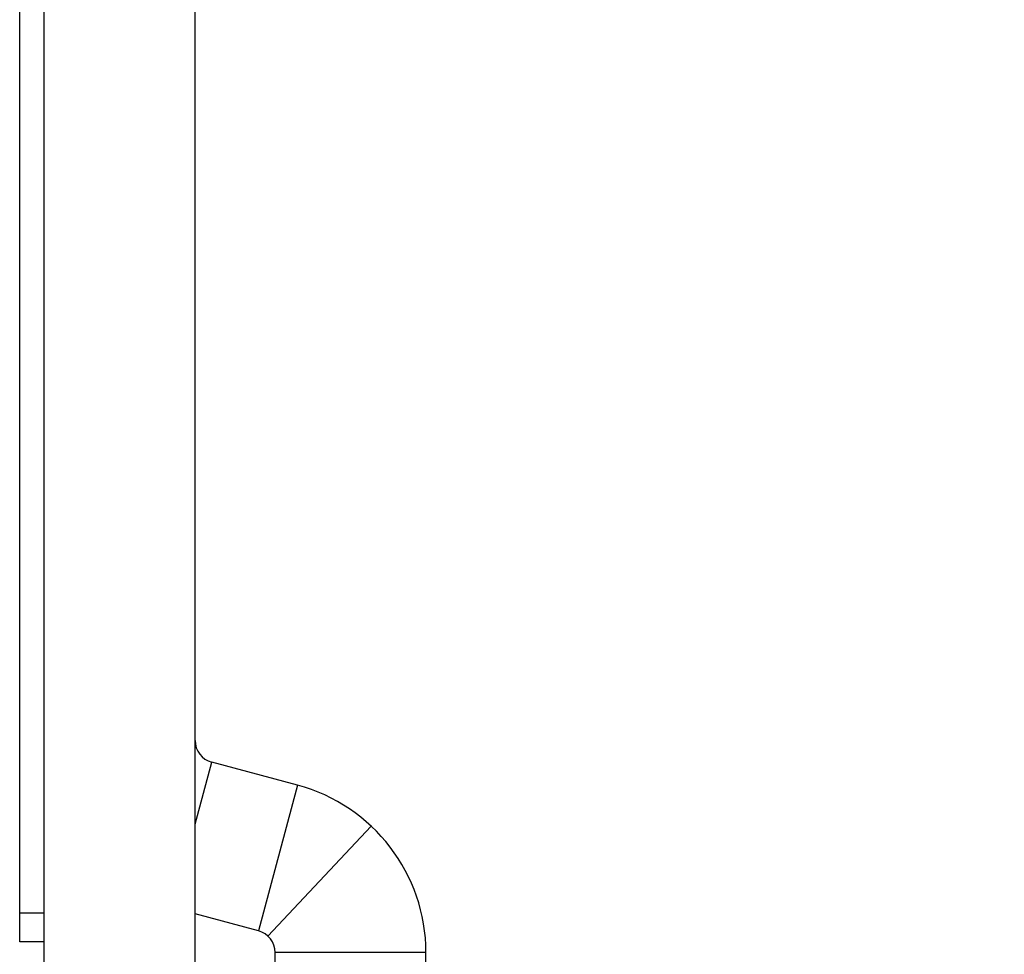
# Model space of a CAD drawing. Header units: inches. Extents: x 0.2 to 16.8, y 0.1 to 10.8.
# Tile 34 of 50: x 7.031 to 7.716, y 6.597 to 7.248. Entities that reach past the tile are written whole.
import ezdxf

# ---------------------------------------------------------------- set-up
doc = ezdxf.new("R2010")
doc.units = ezdxf.units.IN
doc.header["$LTSCALE"] = 0.935
doc.header["$MEASUREMENT"] = 0
doc.layers.get('0').update_dxf_attribs({"linetype": 'CONTINUOUS'})
doc.layers.add('DIMENSIONS', color=7, linetype='CONTINUOUS')
doc.styles.get("Standard").update_dxf_attribs({"font": 'txt', "width": 0.8})
doc.dimstyles.new('DIMSTYLE_2', dxfattribs={"dimtxt": 0.125, "dimasz": 0.18, "dimexe": 0.18, "dimexo": 0.0625, "dimgap": 0.09, "dimtad": 0, "dimtih": 1, "dimtoh": 1, "dimdec": 3, "dimzin": 4, "dimdsep": 46, "dimtxsty": 'STANDARD', "dimblk": '_FILLED', "dimblk1": '_FILLED', "dimblk2": '_FILLED', "dimcen": 0.09, "dimadec": 0, "dimazin": 0, "dimtp": 0.01, "dimtm": 0.01, "dimtfac": 1, "dimtdec": 3, "dimtofl": 0, "dimtmove": 0, "dimatfit": 3, "dimldrblk": '_FILLED', "dimfxl": 1, "dimtolj": 1, "dimtzin": 4, "dimarcsym": 0})

# ---------------------------------------------------------------- blocks, each defined once
blk = doc.blocks.new('_FILLED')
at = {"color": 0, "linetype": 'BYBLOCK'}
blk.add_solid([(0, 0), (-1, 0.1736), (-1, -0.1736)], dxfattribs=at)
blk = doc.blocks.new('*D12')
at = {"layer": 'DIMENSIONS', "color": 2, "linetype": 'CONTINUOUS'}
for p, q in [((7.21529, 7.87108), (8.31629, 7.87108)), ((8.19129, 7.87108), (8.19129, 5.36713)), ((8.19129, 2.80508), (8.19129, 5.11713)), ((7.21529, 2.80508), (8.31629, 2.80508))]:
    blk.add_line(p, q, dxfattribs=at)
at = {"layer": 'DIMENSIONS', "color": 2, "linetype": 'CONTINUOUS', "xscale": 0.18, "yscale": 0.18, "zscale": 0.18}
for p, rotation in [((8.19129, 7.87108), 90), ((8.19129, 2.80508), 270)]:
    blk.add_blockref('_FILLED', p, dxfattribs=dict(at, rotation=rotation))
at = {"layer": 'DIMENSIONS', "color": 2, "linetype": 'CONTINUOUS', "width": 0.8}
for s, p in [('[', (8.10379, 5.17963)), (']', (8.80379, 5.17963)), ('5.066', (7.47879, 5.17963)), ('128.68', (8.20379, 5.17963))]:
    blk.add_text(s, height=0.125, dxfattribs=at).set_placement(p)

msp = doc.modelspace()

# ---------------------------------------------------------------- linework, layer by layer
at = {"color": 7, "linetype": 'CONTINUOUS'}
for p, q in [((7.04779, 6.47952), (7.04779, 7.87108)), ((7.15279, 6.574), (7.15279, 7.87108)), ((7.03079, 6.60606), (7.03079, 7.86106)), ((7.224, 6.71503), (7.16435, 6.73101)), ((7.19682, 6.6136), (7.15279, 6.6254)), ((7.04779, 6.60606), (7.03079, 6.60606)), ((7.20838, 6.574), (7.20838, 6.59853)), ((7.31338, 6.57399), (7.31338, 6.59853))]:
    msp.add_line(p, q, dxfattribs=at)
at = {"color": 9, "linetype": 'CONTINUOUS'}
for p, q in [((7.15279, 6.68786), (7.16435, 6.73101)), ((7.224, 6.71503), (7.19682, 6.6136)), ((7.20345, 6.60992), (7.27525, 6.68654)), ((7.04779, 6.62606), (7.03079, 6.62606)), ((7.31338, 6.59853), (7.20838, 6.59853))]:
    msp.add_line(p, q, dxfattribs=at)
at = {"color": 7, "linetype": 'CONTINUOUS'}
for centre, radius, start, end in [((7.16839, 6.74608), 0.0156, 180, 255), ((7.19278, 6.59853), 0.1206, 0, 75), ((7.19278, 6.59853), 0.0156, 0, 75)]:
    msp.add_arc(centre, radius, start, end, dxfattribs=at)

# ---------------------------------------------------------------- dimensions: what is measured, and where the dimension line sits
at = {"layer": 'DIMENSIONS', "color": 2, "linetype": 'CONTINUOUS'}
dim = msp.add_linear_dim(base=(8.19129, 2.80508), p1=(7.21529, 7.87108), p2=(7.21529, 2.80508), angle=270, dimstyle='DIMSTYLE_2', dxfattribs=at)
dim.commit()
dim.dimension.update_dxf_attribs({"geometry": '*D12', "text_midpoint": (8.19129, 5.24213), "dimtype": 160})

doc.saveas('drawing.dxf')
